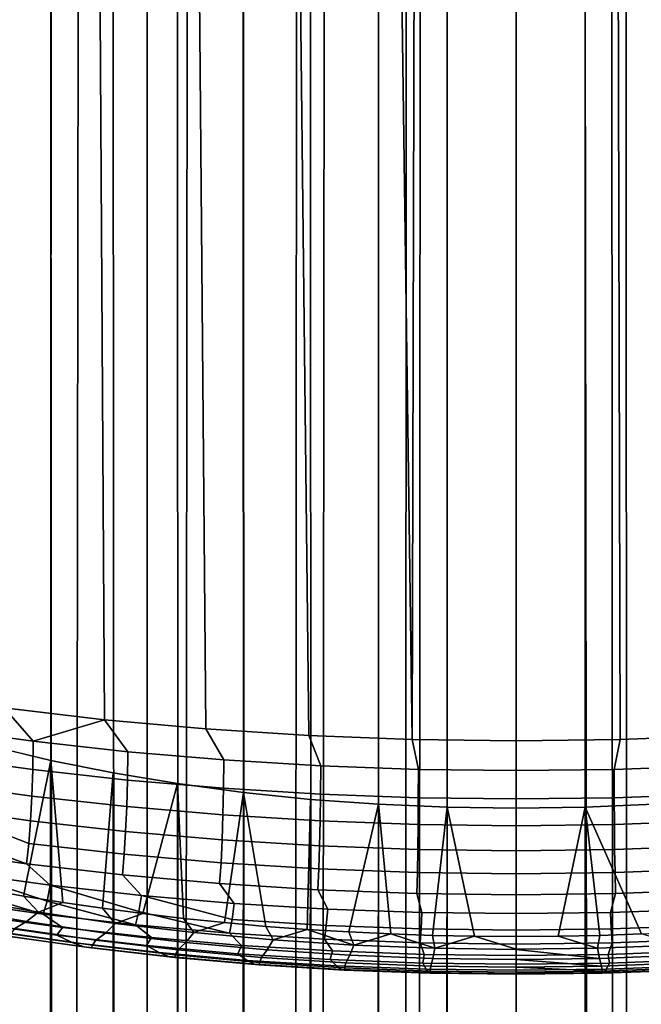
# Model space of a CAD drawing. Header units: metres. Extents: x -109 to 109, y -342 to 66.
# Tile 60 of 256: x -2.45 to 0.62, y -56.52 to -51.66. Entities that reach past the tile are written whole.
import ezdxf

# ---------------------------------------------------------------- set-up
doc = ezdxf.new("R2010")
doc.units = ezdxf.units.M
doc.layers.add('solid_K_24_62_16_000B91', color=7, linetype='CONTINUOUS')

msp = doc.modelspace()

# ---------------------------------------------------------------- linework, layer by layer
at = {"layer": 'solid_K_24_62_16_000B91'}
for points in [[(-3.045191, -277.615356, 28.702837), (-2.44773, -277.57547, 28.851702), (-2.278838, -20.875988, -39.892242), (-2.735604, -20.821058, -40.017681)], [(-3.045191, -283.086823, 8.28299), (-2.652949, -20.831751, -62.096958), (-2.127888, -20.891914, -62.201893), (-2.44773, -283.126709, 8.134125)], [(-2.44773, -277.57547, 28.851702), (-1.842568, -277.544312, 28.967976), (-1.822378, -20.920778, -39.790558), (-2.278838, -20.875988, -39.892242)], [(-2.44773, -283.126709, 8.134125), (-2.127888, -20.891914, -62.201893), (-1.599007, -20.939035, -62.283409), (-1.842568, -283.157867, 8.017853)], [(-1.842568, -277.544312, 28.967976), (-1.231609, -277.521973, 29.051289), (-1.366183, -20.955513, -39.712055), (-1.822378, -20.920778, -39.790558)], [(-1.842568, -283.157867, 8.017853), (-1.599007, -20.939035, -62.283409), (-1.067499, -20.972851, -62.34156), (-1.231609, -283.180206, 7.934538)], [(-1.231609, -277.521973, 29.051289), (-0.910561, -20.980249, -39.656338), (-1.366183, -20.955513, -39.712055)], [(-1.231609, -283.180206, 7.934538), (-1.067499, -20.972851, -62.34156), (-0.534115, -20.993206, -62.376427), (-0.616775, -283.193604, 7.884445)], [(-1.231609, -277.521973, 29.051289), (-0.616775, -277.508545, 29.101383), (-0.455064, -20.99507, -39.623035), (-0.910561, -20.980249, -39.656338)], [(1.231609, -277.521973, 29.051289), (0.909052, -20.980314, -39.656193), (0.454316, -20.995085, -39.622997), (0.616775, -277.508545, 29.101383)], [(1.231609, -283.180206, 7.934538), (0.616775, -283.193604, 7.884445), (0.533838, -20.993214, -62.376438), (1.067406, -20.972855, -62.341564)], [(0, -283.19809, 7.86773), (-0.616775, -283.193604, 7.884445), (-0.534115, -20.993206, -62.376427), (0, -21, -62.388039)], [(-0.616775, -277.508545, 29.101383), (0, -277.504089, 29.118097), (0, -21, -39.611961), (-0.455064, -20.99507, -39.623035)], [(0.616775, -283.193604, 7.884445), (0, -283.19809, 7.86773), (0, -21, -62.388039), (0.533838, -20.993214, -62.376438)], [(0, -277.504089, 29.118097), (0.616775, -277.508545, 29.101383), (0.454316, -20.995085, -39.622997), (0, -21, -39.611961)], [(-2.036166, -55.1166, 76.934937), (-2.531213, -55.058216, 77.060143), (-2.62753, -27.941374, 64.449196), (-2.201499, -27.978249, 64.327072)], [(-1.533674, -55.162231, 76.837074), (-2.036166, -55.1166, 76.934937), (-2.201499, -27.978249, 64.327072), (-1.769, -28.008993, 64.226738)], [(-1.025575, -55.194946, 76.766922), (-1.533674, -55.162231, 76.837074), (-1.769, -28.008993, 64.226738), (-1.331323, -28.033264, 64.148453)], [(-0.513727, -55.214622, 76.724724), (-1.025575, -55.194946, 76.766922), (-1.331323, -28.033264, 64.148453), (-0.889744, -28.050793, 64.0924)], [(-0.513727, -55.214622, 76.724724), (-0.889744, -28.050793, 64.0924), (-0.445518, -28.061388, 64.058708)], [(0, -55.221191, 76.71064), (-0.513727, -55.214622, 76.724724), (-0.445518, -28.061388, 64.058708), (0, -28.064932, 64.04747)], [(0.513727, -55.214622, 76.724724), (0, -55.221191, 76.71064), (0, -28.064932, 64.04747), (0.445518, -28.061388, 64.058708)], [(1.025575, -55.194946, 76.766922), (0.513727, -55.214622, 76.724724), (0.445518, -28.061388, 64.058708), (0.889743, -28.050793, 64.0924)], [(-0.641726, -288.781128, 200.471405), (-0.680843, -51.348141, 89.748825), (-1.017285, -51.372658, 89.696251), (-0.959267, -288.802917, 200.424698)], [(-0.321529, -288.768036, 200.499512), (-0.341204, -51.333385, 89.780464), (-0.680843, -51.348141, 89.748825), (-0.641726, -288.781128, 200.471405)], [(-0.321529, -288.768036, 200.499512), (0, -288.763672, 200.508881), (0, -51.328457, 89.791031), (-0.341204, -51.333385, 89.780464)], [(0, -288.763672, 200.508881), (0.321529, -288.768036, 200.499512), (0.341203, -51.333385, 89.780464), (0, -51.328457, 89.791031)], [(0.641726, -288.781128, 200.471405), (0.341203, -51.333385, 89.780464), (0.321529, -288.768036, 200.499512)], [(0.959267, -288.802917, 200.424698), (0.680841, -51.348141, 89.748825), (0.341203, -51.333385, 89.780464), (0.641726, -288.781128, 200.471405)], [(-1.272838, -288.833282, 200.359589), (-1.348978, -51.406818, 89.622993), (-1.674408, -51.45047, 89.529381), (-1.581139, -288.872101, 200.276337)], [(-0.959267, -288.802917, 200.424698), (-1.017285, -51.372658, 89.696251), (-1.348978, -51.406818, 89.622993), (-1.272838, -288.833282, 200.359589)], [(-1.581139, -288.872101, 200.276337), (-1.674408, -51.45047, 89.529381), (-1.992014, -51.503399, 89.415871), (-1.882895, -288.91922, 200.175293)], [(-1.882895, -288.91922, 200.175293), (-1.992014, -51.503399, 89.415871), (-2.300321, -51.565365, 89.282982), (-2.176857, -288.974457, 200.05687)], [(-2.176857, -288.974457, 200.05687), (-2.300321, -51.565365, 89.282982), (-2.597929, -51.636086, 89.131317), (-2.461808, -289.037537, 199.921555)], [(-2.531213, -55.058216, 77.060143), (-2.387429, -55.223259, 77.097), (-2.847795, -55.160198, 77.232231)], [(-2.531213, -55.058216, 77.060143), (-2.036166, -55.1166, 76.934937), (-2.387429, -55.223259, 77.097)], [(-2.387429, -55.223259, 77.097), (-2.390167, -55.362713, 77.186455), (-2.850934, -55.299351, 77.322342), (-2.847795, -55.160198, 77.232231)], [(-2.036166, -55.1166, 76.934937), (-1.919312, -55.275135, 76.985748), (-2.387429, -55.223259, 77.097)], [(-2.036166, -55.1166, 76.934937), (-1.533674, -55.162231, 76.837074), (-1.444963, -55.315659, 76.898849), (-1.919312, -55.275135, 76.985748)], [(-1.533674, -55.162231, 76.837074), (-1.025575, -55.194946, 76.766922), (-0.965923, -55.3447, 76.836571), (-1.444963, -55.315659, 76.898849)], [(-1.025575, -55.194946, 76.766922), (-0.513727, -55.214622, 76.724724), (-0.483747, -55.36216, 76.799126), (-0.965923, -55.3447, 76.836571)], [(0.483747, -55.36216, 76.799126), (0.513727, -55.214622, 76.724724), (1.025575, -55.194946, 76.766922), (0.965923, -55.3447, 76.836571)], [(-2.300313, -55.317734, 81.236), (-2.597921, -55.247017, 81.387657), (-2.627906, -55.954056, 79.871407), (-2.43601, -55.988358, 79.797844)], [(-2.431977, -332.618011, 210.621292), (-2.461808, -332.610962, 210.636475), (-2.597921, -55.247017, 81.387657), (-2.300313, -55.317734, 81.236)], [(-1.919312, -55.275135, 76.985748), (-1.921582, -55.414837, 77.074669), (-2.390167, -55.362713, 77.186455), (-2.387429, -55.223259, 77.097)], [(-0.513727, -55.214622, 76.724724), (0, -55.221191, 76.71064), (0, -55.367989, 76.786629), (-0.483747, -55.36216, 76.799126)], [(0.483747, -55.36216, 76.799126), (0, -55.367989, 76.786629), (0, -55.221191, 76.71064), (0.513727, -55.214622, 76.724724)], [(-2.390167, -55.362713, 77.186455), (-2.394763, -55.493935, 77.288231), (-2.856203, -55.430065, 77.425201), (-2.850934, -55.299351, 77.322342)], [(-1.444963, -55.315659, 76.898849), (-1.446713, -55.455559, 76.987343), (-1.921582, -55.414837, 77.074669), (-1.919312, -55.275135, 76.985748)], [(-2.300313, -55.317734, 81.236), (-2.43601, -55.988358, 79.797844), (-2.241583, -56.02005, 79.729881)], [(-2.431977, -332.618011, 210.621292), (-2.300313, -55.317734, 81.236), (-1.992006, -55.3797, 81.103111), (-2.176857, -332.674042, 210.50116)], [(-1.992006, -55.3797, 81.103111), (-2.300313, -55.317734, 81.236), (-2.241583, -56.02005, 79.729881), (-2.044745, -56.049107, 79.667564)], [(-0.965923, -55.3447, 76.836571), (-0.967112, -55.484741, 76.924767), (-1.446713, -55.455559, 76.987343), (-1.444963, -55.315659, 76.898849)], [(-0.483747, -55.36216, 76.799126), (-0.484348, -55.502289, 76.887131), (-0.967112, -55.484741, 76.924767), (-0.965923, -55.3447, 76.836571)], [(0.967112, -55.484741, 76.924767), (0.484348, -55.502289, 76.887131), (0.483747, -55.36216, 76.799126), (0.965923, -55.3447, 76.836571)], [(-1.921582, -55.414837, 77.074669), (-1.925395, -55.546482, 77.175537), (-2.394763, -55.493935, 77.288231), (-2.390167, -55.362713, 77.186455)], [(-2.176857, -332.674042, 210.50116), (-1.992006, -55.3797, 81.103111), (-2.130397, -332.683411, 210.481064)], [(-2.130397, -332.683411, 210.481064), (-1.992006, -55.3797, 81.103111), (-1.674402, -55.432632, 80.989601), (-1.882895, -332.729279, 210.382736)], [(-1.674402, -55.432632, 80.989601), (-1.992006, -55.3797, 81.103111), (-2.044745, -56.049107, 79.667564), (-1.845787, -56.075485, 79.611)], [(-0.483747, -55.36216, 76.799126), (0, -55.367989, 76.786629), (0, -55.508144, 76.874573), (-0.484348, -55.502289, 76.887131)], [(0.484348, -55.502289, 76.887131), (0, -55.508144, 76.874573), (0, -55.367989, 76.786629), (0.483747, -55.36216, 76.799126)], [(-2.394763, -55.493935, 77.288231), (-2.401319, -55.616001, 77.401688), (-2.863717, -55.551403, 77.540207), (-2.856203, -55.430065, 77.425201)], [(-1.446713, -55.455559, 76.987343), (-1.449652, -55.587536, 77.087502), (-1.925395, -55.546482, 77.175537), (-1.921582, -55.414837, 77.074669)], [(-1.882895, -332.729279, 210.382736), (-1.674402, -55.432632, 80.989601), (-1.819027, -332.740021, 210.359665)], [(-1.674402, -55.432632, 80.989601), (-1.845787, -56.075485, 79.611), (-1.644782, -56.099167, 79.560219)], [(-1.819027, -332.740021, 210.359665), (-1.674402, -55.432632, 80.989601), (-1.348972, -55.476284, 80.895988), (-1.581139, -332.776398, 210.281677)], [(-1.348972, -55.476284, 80.895988), (-1.674402, -55.432632, 80.989601), (-1.644782, -56.099167, 79.560219), (-1.442192, -56.120098, 79.515327)], [(-1.925395, -55.546482, 77.175537), (-1.930833, -55.669147, 77.287704), (-2.401319, -55.616001, 77.401688), (-2.394763, -55.493935, 77.288231)], [(-1.581139, -332.776398, 210.281677), (-1.348972, -55.476284, 80.895988), (-1.499297, -332.787598, 210.25766)], [(-1.499297, -332.787598, 210.25766), (-1.348972, -55.476284, 80.895988), (-1.017281, -55.510445, 80.822731), (-1.272838, -332.815216, 210.198425)], [(-0.967112, -55.484741, 76.924767), (-0.969109, -55.616959, 77.024406), (-1.449652, -55.587536, 77.087502), (-1.446713, -55.455559, 76.987343)], [(-1.348972, -55.476284, 80.895988), (-1.442192, -56.120098, 79.515327), (-1.238086, -56.138275, 79.476349)], [(-1.017281, -55.510445, 80.822731), (-1.348972, -55.476284, 80.895988), (-1.238086, -56.138275, 79.476349), (-1.032963, -56.15366, 79.443359)], [(-0.484348, -55.502289, 76.887131), (-0.485358, -55.634647, 76.986465), (-0.969109, -55.616959, 77.024406), (-0.967112, -55.484741, 76.924767)], [(-0.484348, -55.502289, 76.887131), (0, -55.508144, 76.874573), (0, -55.640553, 76.973808), (-0.485358, -55.634647, 76.986465)], [(0.485358, -55.634647, 76.986465), (0, -55.640553, 76.973808), (0, -55.508144, 76.874573), (0.484348, -55.502289, 76.887131)], [(0.969109, -55.616959, 77.024406), (0.485358, -55.634647, 76.986465), (0.484348, -55.502289, 76.887131), (0.967112, -55.484741, 76.924767)], [(-2.863717, -55.551403, 77.540207), (-2.409949, -55.728031, 77.526131), (-2.420754, -55.829212, 77.660828), (-2.873604, -55.662483, 77.666695)], [(-2.863717, -55.551403, 77.540207), (-2.401319, -55.616001, 77.401688), (-2.409949, -55.728031, 77.526131)], [(-1.449652, -55.587536, 77.087502), (-1.453844, -55.710674, 77.198654), (-1.930833, -55.669147, 77.287704), (-1.925395, -55.546482, 77.175537)], [(-1.272838, -332.815216, 210.198425), (-1.017281, -55.510445, 80.822731), (-1.172677, -332.825897, 210.175537)], [(-1.172677, -332.825897, 210.175537), (-1.017281, -55.510445, 80.822731), (-0.68084, -55.534958, 80.770164), (-0.959267, -332.845581, 210.133316)], [(-0.68084, -55.534958, 80.770164), (-1.017281, -55.510445, 80.822731), (-1.032963, -56.15366, 79.443359), (-0.826888, -56.166248, 79.416359)], [(-0.959267, -332.845581, 210.133316), (-0.68084, -55.534958, 80.770164), (-0.840668, -332.854736, 210.113647)], [(-0.840668, -332.854736, 210.113647), (-0.68084, -55.534958, 80.770164), (-0.341203, -55.549717, 80.738518), (-0.641726, -332.86734, 210.086624)], [(-0.68084, -55.534958, 80.770164), (-0.826888, -56.166248, 79.416359), (-0.620348, -56.176029, 79.395386)], [(-0.341203, -55.549717, 80.738518), (-0.68084, -55.534958, 80.770164), (-0.620348, -56.176029, 79.395386), (-0.413445, -56.183006, 79.380424)], [(-0.641726, -332.86734, 210.086624), (-0.341203, -55.549717, 80.738518), (-0.504795, -332.874023, 210.072296)], [(-0.321529, -332.880463, 210.058517), (-0.504795, -332.874023, 210.072296), (-0.341203, -55.549717, 80.738518)], [(-0.341203, -55.549717, 80.738518), (-0.413445, -56.183006, 79.380424), (-0.2067, -56.187183, 79.37146)], [(0, -55.554642, 80.727951), (-0.341203, -55.549717, 80.738518), (-0.2067, -56.187183, 79.37146), (0, -56.188568, 79.368492)], [(-0.166602, -332.883636, 210.051651), (-0.321529, -332.880463, 210.058517), (-0.341203, -55.549717, 80.738518), (0, -55.554642, 80.727951)], [(0.341203, -55.549717, 80.738518), (0, -55.554642, 80.727951), (0, -56.188568, 79.368492), (0.206699, -56.187183, 79.37146)], [(0.321529, -292.985474, 191.455185), (0, -292.989838, 191.445801), (0, -55.554642, 80.727951), (0.341203, -55.549717, 80.738518)], [(0.341203, -55.549717, 80.738518), (0.206699, -56.187183, 79.37146), (0.413443, -56.183006, 79.380424)], [(0.321529, -292.985474, 191.455185), (0.341203, -55.549717, 80.738518), (0.680841, -55.534958, 80.770164), (0.641726, -292.972382, 191.483292)], [(0.341203, -55.549717, 80.738518), (0.620345, -56.176029, 79.395386), (0.826885, -56.166248, 79.416359), (0.680841, -55.534958, 80.770164)], [(0.341203, -55.549717, 80.738518), (0.413443, -56.183006, 79.380424), (0.620345, -56.176029, 79.395386)], [(-0.969109, -55.616959, 77.024406), (-0.971958, -55.740437, 77.134834), (-1.453844, -55.710674, 77.198654), (-1.449652, -55.587536, 77.087502)], [(0, -292.989838, 191.445801), (-0.166602, -332.883636, 210.051651), (0, -55.554642, 80.727951)], [(-1.930833, -55.669147, 77.287704), (-1.937994, -55.781971, 77.410461), (-2.409949, -55.728031, 77.526131), (-2.401319, -55.616001, 77.401688)], [(-0.485358, -55.634647, 76.986465), (-0.486799, -55.758331, 77.096451), (-0.971958, -55.740437, 77.134834), (-0.969109, -55.616959, 77.024406)], [(-0.485358, -55.634647, 76.986465), (0, -55.640553, 76.973808), (0, -55.764305, 77.083641), (-0.486799, -55.758331, 77.096451)], [(0.486799, -55.758331, 77.096451), (0, -55.764305, 77.083641), (0, -55.640553, 76.973808), (0.485358, -55.634647, 76.986465)], [(0.971958, -55.740437, 77.134834), (0.486799, -55.758331, 77.096451), (0.485358, -55.634647, 76.986465), (0.969109, -55.616959, 77.024406)], [(-2.873604, -55.662483, 77.666695), (-2.420754, -55.829212, 77.660828), (-2.885977, -55.762474, 77.803947)], [(-1.453844, -55.710674, 77.198654), (-1.459366, -55.824116, 77.320076), (-1.937994, -55.781971, 77.410461), (-1.930833, -55.669147, 77.287704)], [(-1.937994, -55.781971, 77.410461), (-1.946964, -55.88414, 77.54303), (-2.420754, -55.829212, 77.660828), (-2.409949, -55.728031, 77.526131)], [(-0.971958, -55.740437, 77.134834), (-0.975712, -55.854324, 77.255295), (-1.459366, -55.824116, 77.320076), (-1.453844, -55.710674, 77.198654)], [(-0.486799, -55.758331, 77.096451), (-0.488697, -55.87249, 77.216339), (-0.975712, -55.854324, 77.255295), (-0.971958, -55.740437, 77.134834)], [(0.975712, -55.854324, 77.255295), (0.488697, -55.87249, 77.216339), (0.486799, -55.758331, 77.096451), (0.971958, -55.740437, 77.134834)], [(-2.885977, -55.762474, 77.803947), (-2.420754, -55.829212, 77.660828), (-2.303333, -55.935497, 77.76915), (-2.747398, -55.874504, 77.899948)], [(-1.459366, -55.824116, 77.320076), (-1.466284, -55.927067, 77.450974), (-1.946964, -55.88414, 77.54303), (-1.937994, -55.781971, 77.410461)], [(-0.486799, -55.758331, 77.096451), (0, -55.764305, 77.083641), (0, -55.878555, 77.203331), (-0.488697, -55.87249, 77.216339)], [(0.488697, -55.87249, 77.216339), (0, -55.878555, 77.203331), (0, -55.764305, 77.083641), (0.486799, -55.758331, 77.096451)], [(-2.420754, -55.829212, 77.660828), (-1.946964, -55.88414, 77.54303), (-1.851751, -55.985672, 77.661545), (-2.303333, -55.935497, 77.76915)], [(-0.975712, -55.854324, 77.255295), (-0.980415, -55.957836, 77.384987), (-1.466284, -55.927067, 77.450974), (-1.459366, -55.824116, 77.320076)], [(-2.747398, -55.874504, 77.899948), (-2.319408, -56.013062, 77.921326), (-2.339287, -56.077625, 78.081482), (-2.765911, -55.950455, 78.055588)], [(-2.747398, -55.874504, 77.899948), (-2.303333, -55.935497, 77.76915), (-2.319408, -56.013062, 77.921326)], [(-1.946964, -55.88414, 77.54303), (-1.466284, -55.927067, 77.450974), (-1.394127, -56.024872, 77.577484), (-1.851751, -55.985672, 77.661545)], [(-0.488697, -55.87249, 77.216339), (-0.491077, -55.976341, 77.345306), (-0.980415, -55.957836, 77.384987), (-0.975712, -55.854324, 77.255295)], [(-0.488697, -55.87249, 77.216339), (0, -55.878555, 77.203331), (0, -55.982517, 77.332062), (-0.491077, -55.976341, 77.345306)], [(0.491077, -55.976341, 77.345306), (0, -55.982517, 77.332062), (0, -55.878555, 77.203331), (0.488697, -55.87249, 77.216339)], [(0.980415, -55.957836, 77.384987), (0.491077, -55.976341, 77.345306), (0.488697, -55.87249, 77.216339), (0.975712, -55.854324, 77.255295)], [(-2.303333, -55.935497, 77.76915), (-1.865038, -56.064583, 77.810844), (-1.881468, -56.130775, 77.967499), (-2.319408, -56.013062, 77.921326)], [(-2.303333, -55.935497, 77.76915), (-1.851751, -55.985672, 77.661545), (-1.865038, -56.064583, 77.810844)], [(-1.466284, -55.927067, 77.450974), (-0.980415, -55.957836, 77.384987), (-0.931953, -56.052959, 77.517242), (-1.394127, -56.024872, 77.577484)], [(-2.765911, -55.950455, 78.055588), (-2.339287, -56.077625, 78.081482), (-2.788805, -56.01305, 78.219963)], [(-2.734317, -56.003143, 79.750519), (-2.362504, -56.06823, 79.610939), (-2.43601, -55.988358, 79.797844), (-2.627906, -55.954056, 79.871407)], [(-2.362504, -56.06823, 79.610939), (-2.241583, -56.02005, 79.729881), (-2.43601, -55.988358, 79.797844)], [(-1.851751, -55.985672, 77.661545), (-1.404342, -56.104836, 77.724518), (-1.416974, -56.17231, 77.878426), (-1.865038, -56.064583, 77.810844)], [(-1.851751, -55.985672, 77.661545), (-1.394127, -56.024872, 77.577484), (-1.404342, -56.104836, 77.724518)], [(-0.980415, -55.957836, 77.384987), (-0.491077, -55.976341, 77.345306), (-0.466738, -56.069851, 77.481026), (-0.931953, -56.052959, 77.517242)], [(-0.491077, -55.976341, 77.345306), (0, -55.982517, 77.332062), (0, -56.075485, 77.468941), (-0.466738, -56.069851, 77.481026)], [(0.466738, -56.069851, 77.481026), (0, -56.075485, 77.468941), (0, -55.982517, 77.332062), (0.491077, -55.976341, 77.345306)], [(0.466738, -56.069851, 77.481026), (0.491077, -55.976341, 77.345306), (0.980415, -55.957836, 77.384987), (0.931953, -56.052959, 77.517242)], [(-2.362504, -56.06823, 79.610939), (-2.734317, -56.003143, 79.750519), (-2.801716, -56.048088, 79.606239), (-2.420738, -56.114777, 79.463219)], [(-2.788805, -56.01305, 78.219963), (-2.339287, -56.077625, 78.081482), (-2.242604, -56.144253, 78.215248), (-2.674513, -56.084061, 78.344337)], [(-2.362504, -56.06823, 79.610939), (-1.982072, -56.123711, 79.491959), (-2.044745, -56.049107, 79.667564), (-2.241583, -56.02005, 79.729881)], [(-2.319408, -56.013062, 77.921326), (-1.881468, -56.130775, 77.967499), (-2.339287, -56.077625, 78.081482)], [(-0.931953, -56.052959, 77.517242), (-0.938883, -56.133682, 77.662651), (-1.404342, -56.104836, 77.724518), (-1.394127, -56.024872, 77.577484)], [(-2.420738, -56.114777, 79.463219), (-2.801716, -56.048088, 79.606239), (-2.868197, -56.079926, 79.458099), (-2.47818, -56.148201, 79.311684)], [(-2.242604, -56.144253, 78.215248), (-2.271599, -56.181583, 78.388), (-2.708049, -56.118771, 78.522705), (-2.674513, -56.084061, 78.344337)], [(-1.982072, -56.123711, 79.491959), (-2.362504, -56.06823, 79.610939), (-2.420738, -56.114777, 79.463219), (-2.030928, -56.171627, 79.341309)], [(-2.339287, -56.077625, 78.081482), (-1.881468, -56.130775, 77.967499), (-1.803175, -56.193783, 78.109032), (-2.242604, -56.144253, 78.215248)], [(-1.982072, -56.123711, 79.491959), (-1.845787, -56.075485, 79.611), (-2.044745, -56.049107, 79.667564)], [(-1.982072, -56.123711, 79.491959), (-1.594406, -56.169384, 79.394012), (-1.644782, -56.099167, 79.560219), (-1.845787, -56.075485, 79.611)], [(-1.865038, -56.064583, 77.810844), (-1.416974, -56.17231, 77.878426), (-1.881468, -56.130775, 77.967499)], [(-0.466738, -56.069851, 77.481026), (-0.470239, -56.151031, 77.62545), (-0.938883, -56.133682, 77.662651), (-0.931953, -56.052959, 77.517242)], [(-0.466738, -56.069851, 77.481026), (0, -56.075485, 77.468941), (0, -56.156822, 77.613029), (-0.470239, -56.151031, 77.62545)], [(0.470239, -56.151031, 77.62545), (0, -56.156822, 77.613029), (0, -56.075485, 77.468941), (0.466738, -56.069851, 77.481026)], [(0.938883, -56.133682, 77.662651), (0.470239, -56.151031, 77.62545), (0.466738, -56.069851, 77.481026), (0.931953, -56.052959, 77.517242)], [(-2.708049, -56.118771, 78.522705), (-2.271599, -56.181583, 78.388), (-2.195204, -56.218925, 78.535149), (-2.61756, -56.159248, 78.663124)], [(-2.030928, -56.171627, 79.341309), (-2.420738, -56.114777, 79.463219), (-2.47818, -56.148201, 79.311684), (-2.07912, -56.206398, 79.186882)], [(-1.594406, -56.169384, 79.394012), (-1.982072, -56.123711, 79.491959), (-2.030928, -56.171627, 79.341309), (-1.633707, -56.218426, 79.240944)], [(-1.881468, -56.130775, 77.967499), (-1.416974, -56.17231, 77.878426), (-1.357699, -56.232475, 78.026054), (-1.803175, -56.193783, 78.109032)], [(-1.594406, -56.169384, 79.394012), (-1.442192, -56.120098, 79.515327), (-1.644782, -56.099167, 79.560219)], [(-1.594406, -56.169384, 79.394012), (-1.200923, -56.205082, 79.317459), (-1.238086, -56.138275, 79.476349), (-1.442192, -56.120098, 79.515327)], [(-0.938883, -56.133682, 77.662651), (-0.947452, -56.202084, 77.814575), (-1.416974, -56.17231, 77.878426), (-1.404342, -56.104836, 77.724518)], [(-0.470239, -56.151031, 77.62545), (-0.474568, -56.219994, 77.776169), (-0.947452, -56.202084, 77.814575), (-0.938883, -56.133682, 77.662651)], [(0.947452, -56.202084, 77.814575), (0.474568, -56.219994, 77.776169), (0.470239, -56.151031, 77.62545), (0.938883, -56.133682, 77.662651)], [(-2.61756, -56.159248, 78.663124), (-2.195204, -56.218925, 78.535149), (-2.137082, -56.240189, 78.689644), (-2.548519, -56.18256, 78.813232)], [(-2.137082, -56.240189, 78.689644), (-2.09928, -56.245083, 78.850739), (-2.503364, -56.188339, 78.972427), (-2.548519, -56.18256, 78.813232)], [(-2.09928, -56.245083, 78.850739), (-2.095411, -56.231831, 79.02108), (-2.498102, -56.174049, 79.144989), (-2.503364, -56.188339, 78.972427)], [(-2.095411, -56.231831, 79.02108), (-2.07912, -56.206398, 79.186882), (-2.47818, -56.148201, 79.311684), (-2.498102, -56.174049, 79.144989)], [(-1.803175, -56.193783, 78.109032), (-1.827061, -56.233284, 78.277122), (-2.271599, -56.181583, 78.388), (-2.242604, -56.144253, 78.215248)], [(-2.271599, -56.181583, 78.388), (-1.827061, -56.233284, 78.277122), (-1.765296, -56.268036, 78.429832), (-2.195204, -56.218925, 78.535149)], [(-1.633707, -56.218426, 79.240944), (-2.030928, -56.171627, 79.341309), (-2.07912, -56.206398, 79.186882), (-1.672473, -56.254307, 79.084145)], [(-1.200923, -56.205082, 79.317459), (-1.594406, -56.169384, 79.394012), (-1.633707, -56.218426, 79.240944), (-1.230525, -56.255001, 79.162506)], [(-1.416974, -56.17231, 77.878426), (-0.947452, -56.202084, 77.814575), (-0.90767, -56.260208, 77.966583), (-1.357699, -56.232475, 78.026054)], [(-1.200923, -56.205082, 79.317459), (-1.032963, -56.15366, 79.443359), (-1.238086, -56.138275, 79.476349)], [(-0.803058, -56.230671, 79.262581), (-1.032963, -56.15366, 79.443359), (-1.200923, -56.205082, 79.317459)], [(-0.803058, -56.230671, 79.262581), (-0.826888, -56.166248, 79.416359), (-1.032963, -56.15366, 79.443359)], [(-0.803058, -56.230671, 79.262581), (-0.620348, -56.176029, 79.395386), (-0.826888, -56.166248, 79.416359)], [(-0.402263, -56.246063, 79.229568), (-0.620348, -56.176029, 79.395386), (-0.803058, -56.230671, 79.262581)], [(-0.402263, -56.246063, 79.229568), (-0.413445, -56.183006, 79.380424), (-0.620348, -56.176029, 79.395386)], [(-0.470239, -56.151031, 77.62545), (0, -56.156822, 77.613029), (0, -56.225967, 77.763359), (-0.474568, -56.219994, 77.776169)], [(-0.402263, -56.246063, 79.229568), (-0.2067, -56.187183, 79.37146), (-0.413445, -56.183006, 79.380424)], [(0.474568, -56.219994, 77.776169), (0, -56.225967, 77.763359), (0, -56.156822, 77.613029), (0.470239, -56.151031, 77.62545)], [(0.402263, -56.246063, 79.229568), (0.413443, -56.183006, 79.380424), (0.206699, -56.187183, 79.37146)], [(0.402263, -56.246063, 79.229568), (0.803058, -56.230671, 79.262581), (0.620345, -56.176029, 79.395386), (0.413443, -56.183006, 79.380424)], [(-2.195204, -56.218925, 78.535149), (-1.765296, -56.268036, 78.429832), (-1.718411, -56.287609, 78.587959), (-2.137082, -56.240189, 78.689644)], [(-1.688056, -56.291775, 78.75061), (-1.685301, -56.279385, 78.919098), (-2.095411, -56.231831, 79.02108), (-2.09928, -56.245083, 78.850739)], [(-1.685301, -56.279385, 78.919098), (-1.672473, -56.254307, 79.084145), (-2.07912, -56.206398, 79.186882), (-2.095411, -56.231831, 79.02108)], [(-1.357699, -56.232475, 78.026054), (-1.376018, -56.273689, 78.190475), (-1.827061, -56.233284, 78.277122), (-1.803175, -56.193783, 78.109032)], [(-1.230525, -56.255001, 79.162506), (-1.633707, -56.218426, 79.240944), (-1.672473, -56.254307, 79.084145), (-1.259724, -56.291752, 79.003838)], [(-0.90767, -56.260208, 77.966583), (-0.920076, -56.30265, 78.128365), (-1.376018, -56.273689, 78.190475), (-1.357699, -56.232475, 78.026054)], [(-0.803058, -56.230671, 79.262581), (-1.200923, -56.205082, 79.317459), (-1.230525, -56.255001, 79.162506), (-0.822853, -56.281223, 79.106277)], [(-0.947452, -56.202084, 77.814575), (-0.474568, -56.219994, 77.776169), (-0.454597, -56.276886, 77.930817), (-0.90767, -56.260208, 77.966583)], [(-0.402263, -56.246063, 79.229568), (-0.803058, -56.230671, 79.262581), (-0.822853, -56.281223, 79.106277), (-0.412179, -56.296993, 79.072456)], [(-0.474568, -56.219994, 77.776169), (0, -56.225967, 77.763359), (0, -56.282452, 77.918884), (-0.454597, -56.276886, 77.930817)], [(0, -56.252178, 79.215919), (0, -56.251202, 79.218559), (-0.2067, -56.187183, 79.37146), (-0.402263, -56.246063, 79.229568)], [(0, -56.251202, 79.218559), (0, -56.188568, 79.368492), (-0.2067, -56.187183, 79.37146)], [(0, -56.251202, 79.218559), (0.402263, -56.246063, 79.229568), (0.206699, -56.187183, 79.37146), (0, -56.188568, 79.368492)], [(0.454597, -56.276886, 77.930817), (0, -56.282452, 77.918884), (0, -56.225967, 77.763359), (0.474568, -56.219994, 77.776169)], [(0.803058, -56.230671, 79.262581), (0.402263, -56.246063, 79.229568), (0.412179, -56.296993, 79.072456), (0.822853, -56.281223, 79.106277)], [(0.454597, -56.276886, 77.930817), (0.474568, -56.219994, 77.776169), (0.947452, -56.202084, 77.814575), (0.90767, -56.260208, 77.966583)], [(-1.718411, -56.287609, 78.587959), (-1.688056, -56.291775, 78.75061), (-2.09928, -56.245083, 78.850739), (-2.137082, -56.240189, 78.689644)], [(-1.827061, -56.233284, 78.277122), (-1.376018, -56.273689, 78.190475), (-1.329314, -56.306408, 78.347542), (-1.765296, -56.268036, 78.429832)], [(-1.765296, -56.268036, 78.429832), (-1.329314, -56.306408, 78.347542), (-1.293924, -56.324657, 78.508507), (-1.718411, -56.287609, 78.587959)], [(-1.271091, -56.328255, 78.672379), (-1.269225, -56.316551, 78.839394), (-1.685301, -56.279385, 78.919098), (-1.688056, -56.291775, 78.75061)], [(-1.269225, -56.316551, 78.839394), (-1.259724, -56.291752, 79.003838), (-1.672473, -56.254307, 79.084145), (-1.685301, -56.279385, 78.919098)], [(-1.376018, -56.273689, 78.190475), (-0.920076, -56.30265, 78.128365), (-0.888758, -56.333912, 78.288559), (-1.329314, -56.306408, 78.347542)], [(-0.822853, -56.281223, 79.106277), (-1.230525, -56.255001, 79.162506), (-1.259724, -56.291752, 79.003838), (-0.842379, -56.318596, 78.946274)], [(-0.454597, -56.276886, 77.930817), (-0.460858, -56.320072, 78.091011), (-0.920076, -56.30265, 78.128365), (-0.90767, -56.260208, 77.966583)], [(-0.412179, -56.296993, 79.072456), (-0.822853, -56.281223, 79.106277), (-0.842379, -56.318596, 78.946274), (-0.421959, -56.334743, 78.911652)], [(-0.454597, -56.276886, 77.930817), (0, -56.282452, 77.918884), (0, -56.325886, 78.078545), (-0.460858, -56.320072, 78.091011)], [(-0.412179, -56.296993, 79.072456), (0, -56.302258, 79.061165), (0, -56.252178, 79.215919), (-0.402263, -56.246063, 79.229568)], [(0.402263, -56.246063, 79.229568), (0, -56.251202, 79.218559), (0, -56.252178, 79.215919), (0.412179, -56.296993, 79.072456)], [(0, -56.252178, 79.215919), (0, -56.302258, 79.061165), (0.412179, -56.296993, 79.072456)], [(0.460858, -56.320072, 78.091011), (0, -56.325886, 78.078545), (0, -56.282452, 77.918884), (0.454597, -56.276886, 77.930817)], [(0.822853, -56.281223, 79.106277), (0.412179, -56.296993, 79.072456), (0.421959, -56.334743, 78.911652), (0.842379, -56.318596, 78.946274)], [(0.920076, -56.30265, 78.128365), (0.460858, -56.320072, 78.091011), (0.454597, -56.276886, 77.930817), (0.90767, -56.260208, 77.966583)], [(-1.293924, -56.324657, 78.508507), (-1.271091, -56.328255, 78.672379), (-1.688056, -56.291775, 78.75061), (-1.718411, -56.287609, 78.587959)], [(-1.329314, -56.306408, 78.347542), (-0.888758, -56.333912, 78.288559), (-0.865057, -56.351208, 78.451561), (-1.293924, -56.324657, 78.508507)], [(-0.865057, -56.351208, 78.451561), (-0.849804, -56.354404, 78.616302), (-1.271091, -56.328255, 78.672379), (-1.293924, -56.324657, 78.508507)], [(-0.849804, -56.354404, 78.616302), (-0.848654, -56.343189, 78.782265), (-1.269225, -56.316551, 78.839394), (-1.271091, -56.328255, 78.672379)], [(-0.848654, -56.343189, 78.782265), (-0.842379, -56.318596, 78.946274), (-1.259724, -56.291752, 79.003838), (-1.269225, -56.316551, 78.839394)], [(-0.920076, -56.30265, 78.128365), (-0.460858, -56.320072, 78.091011), (-0.445145, -56.350452, 78.25309), (-0.888758, -56.333912, 78.288559)], [(-0.42508, -56.359211, 78.74791), (-0.421959, -56.334743, 78.911652), (-0.842379, -56.318596, 78.946274), (-0.848654, -56.343189, 78.782265)], [(-0.460858, -56.320072, 78.091011), (0, -56.325886, 78.078545), (0, -56.355713, 78.239449), (-0.445145, -56.350452, 78.25309)], [(-0.421959, -56.334743, 78.911652), (0, -56.34013, 78.900093), (0, -56.302967, 79.058617), (-0.412179, -56.296993, 79.072456)], [(-0.412179, -56.296993, 79.072456), (0, -56.302967, 79.058617), (0, -56.302258, 79.061165)], [(0.412179, -56.296993, 79.072456), (0, -56.302258, 79.061165), (0, -56.302967, 79.058617), (0.421959, -56.334743, 78.911652)], [(0, -56.302967, 79.058617), (0, -56.34013, 78.900093), (0.421959, -56.334743, 78.911652)], [(0.445145, -56.350452, 78.25309), (0, -56.355713, 78.239449), (0, -56.325886, 78.078545), (0.460858, -56.320072, 78.091011)], [(0.842379, -56.318596, 78.946274), (0.421959, -56.334743, 78.911652), (0.42508, -56.359211, 78.74791), (0.848654, -56.343189, 78.782265)], [(0.445145, -56.350452, 78.25309), (0.460858, -56.320072, 78.091011), (0.920076, -56.30265, 78.128365), (0.888758, -56.333912, 78.288559)], [(-0.888758, -56.333912, 78.288559), (-0.445145, -56.350452, 78.25309), (-0.433262, -56.367176, 78.417313), (-0.865057, -56.351208, 78.451561)], [(-0.433262, -56.367176, 78.417313), (-0.425626, -56.370129, 78.582581), (-0.849804, -56.354404, 78.616302), (-0.865057, -56.351208, 78.451561)], [(-0.425626, -56.370129, 78.582581), (-0.42508, -56.359211, 78.74791), (-0.848654, -56.343189, 78.782265), (-0.849804, -56.354404, 78.616302)], [(-0.445145, -56.350452, 78.25309), (0, -56.355713, 78.239449), (0, -56.372391, 78.403908), (-0.433262, -56.367176, 78.417313)], [(-0.433262, -56.367176, 78.417313), (0, -56.372391, 78.403908), (0, -56.375427, 78.569183), (-0.425626, -56.370129, 78.582581)], [(-0.425626, -56.370129, 78.582581), (0, -56.375374, 78.571327), (0, -56.364803, 78.734138), (-0.42508, -56.359211, 78.74791)], [(-0.425626, -56.370129, 78.582581), (0, -56.375427, 78.569183), (0, -56.375374, 78.571327)], [(-0.42508, -56.359211, 78.74791), (0, -56.364559, 78.736443), (0, -56.340595, 78.897659), (-0.421959, -56.334743, 78.911652)], [(-0.42508, -56.359211, 78.74791), (0, -56.364803, 78.734138), (0, -56.364559, 78.736443)], [(-0.421959, -56.334743, 78.911652), (0, -56.340595, 78.897659), (0, -56.34013, 78.900093)], [(0.421959, -56.334743, 78.911652), (0, -56.34013, 78.900093), (0, -56.340595, 78.897659), (0.42508, -56.359211, 78.74791)], [(0, -56.340595, 78.897659), (0, -56.364559, 78.736443), (0.42508, -56.359211, 78.74791)], [(0.433262, -56.367176, 78.417313), (0, -56.372391, 78.403908), (0, -56.355713, 78.239449), (0.445145, -56.350452, 78.25309)], [(0.42508, -56.359211, 78.74791), (0, -56.364559, 78.736443), (0, -56.364803, 78.734138), (0.425626, -56.370129, 78.582581)], [(0, -56.364803, 78.734138), (0, -56.375374, 78.571327), (0.425626, -56.370129, 78.582581)], [(0, -56.375427, 78.569183), (0, -56.372391, 78.403908), (0.433262, -56.367176, 78.417313)], [(0.425626, -56.370129, 78.582581), (0, -56.375374, 78.571327), (0, -56.375427, 78.569183), (0.433262, -56.367176, 78.417313)], [(0.848654, -56.343189, 78.782265), (0.42508, -56.359211, 78.74791), (0.425626, -56.370129, 78.582581), (0.849804, -56.354404, 78.616302)], [(0.849804, -56.354404, 78.616302), (0.425626, -56.370129, 78.582581), (0.433262, -56.367176, 78.417313), (0.865057, -56.351208, 78.451561)], [(0.433262, -56.367176, 78.417313), (0.445145, -56.350452, 78.25309), (0.888758, -56.333912, 78.288559), (0.865057, -56.351208, 78.451561)]]:
    msp.add_3dface(points, dxfattribs=at)

doc.saveas('drawing.dxf')
